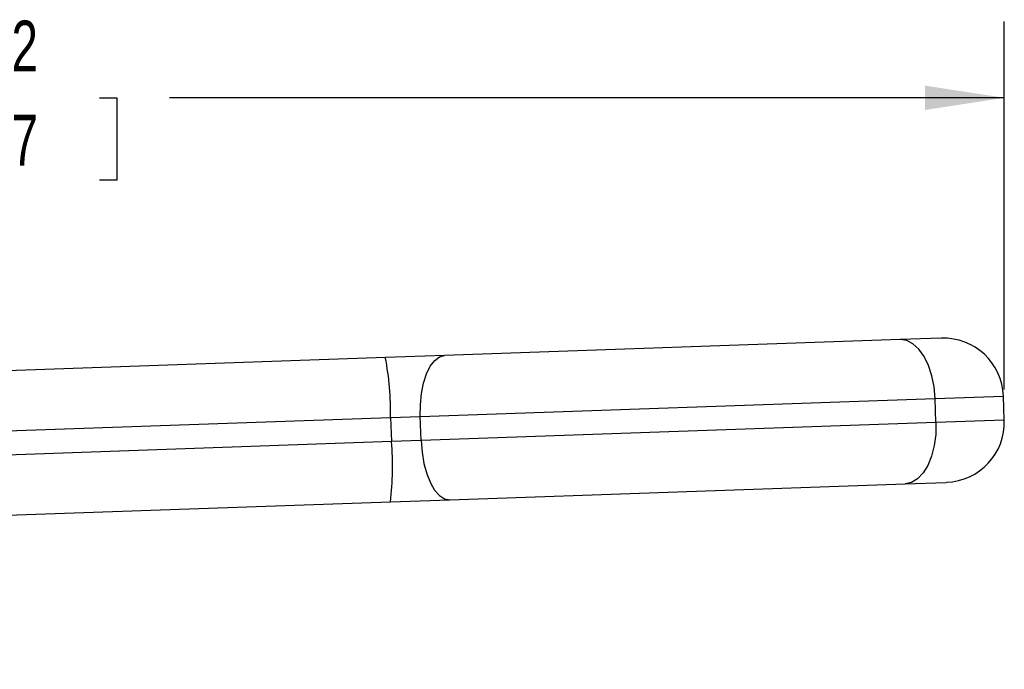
# Model space of a CAD drawing. Header units: inches. Extents: x 0.2 to 10.8, y 0.2 to 8.2.
# Tile 8 of 14: x 3.7 to 5.3, y 3.6 to 4.7. Entities that reach past the tile are written whole.
import ezdxf

# ---------------------------------------------------------------- set-up
doc = ezdxf.new("R2010")
doc.units = ezdxf.units.IN
doc.header["$MEASUREMENT"] = 0
doc.linetypes.add('SLD-Solid', pattern=[0])
doc.layers.add('DIMENSIONS', color=140, linetype='SLD-Solid', lineweight=25)
doc.styles.add('SLDTEXTSTYLE0', font='TXT', dxfattribs={"width": 0.7})
doc.dimstyles.new('SLDDIMSTYLE1', dxfattribs={"dimtxt": 0.084961, "dimasz": 0.13, "dimexe": 0, "dimexo": 0.0625, "dimgap": 0.02124, "dimtad": 0, "dimtih": 1, "dimtoh": 1, "dimrnd": 1e-09, "dimzin": 12, "dimdsep": 46, "dimtxsty": 'SLDTEXTSTYLE0', "dimsah": 1, "dimcen": 0.09, "dimadec": 0, "dimazin": 3, "dimtfac": 1, "dimtofl": 0, "dimtmove": 0, "dimatfit": 3, "dimfxl": 0, "dimfrac": 2, "dimtolj": 1, "dimtzin": 12, "dimarcsym": 0})

# ---------------------------------------------------------------- blocks, each defined once
blk = doc.blocks.new('_D_2')
at = {"layer": 'DIMENSIONS'}
for p, q in [((2.072, 3.6589), (2.072, 4.6699)), ((5.2897, 4.0669), (5.2897, 4.6699)), ((2.072, 4.5449), (3.4395, 4.5449)), ((3.5546, 4.5449), (3.5261, 4.5449)), ((3.5261, 4.5449), (3.5261, 4.4099)), ((3.8071, 4.5449), (3.8356, 4.5449)), ((3.8356, 4.5449), (3.8356, 4.4099)), ((5.2897, 4.5449), (3.9222, 4.5449)), ((3.5261, 4.4099), (3.5546, 4.4099)), ((3.8356, 4.4099), (3.8071, 4.4099))]:
    blk.add_line(p, q, dxfattribs=at)
for points in [[(2.072, 4.5449), (2.202, 4.5249), (2.202, 4.5649)], [(5.2897, 4.5449), (5.1597, 4.5649), (5.1597, 4.5249)]]:
    blk.add_solid(points, dxfattribs=at)
at = {"layer": 'DIMENSIONS', "char_height": 0.08333, "attachment_point": 1, "style": 'SLDTEXTSTYLE0'}
for s, insert in [('3.22', (3.5546, 4.6714)), ('81.7', (3.5546, 4.5173))]:
    blk.add_mtext(s, dxfattribs=dict(at, insert=insert))

msp = doc.modelspace()

# ---------------------------------------------------------------- linework, layer by layer
for p, q in [((5.1194, 4.1488), (4.3728, 4.1227)), ((5.1866, 4.1512), (5.1194, 4.1488)), ((4.2756, 4.1193), (3.1996, 4.0818)), ((4.3728, 4.1227), (4.2756, 4.1193)), ((4.3328, 4.0229), (5.1764, 4.0523)), ((5.1764, 4.0523), (5.2884, 4.0562)), ((5.1777, 4.013), (5.1764, 4.0523)), ((5.2897, 4.0169), (5.2884, 4.0562)), ((3.203, 3.9834), (4.2842, 4.0212)), ((4.2842, 4.0212), (4.3328, 4.0229)), ((4.2842, 4.0212), (4.2856, 3.9818)), ((4.3342, 3.9835), (4.3328, 4.0229)), ((5.1777, 4.013), (4.3342, 3.9835)), ((5.2897, 4.0169), (5.1777, 4.013)), ((4.2856, 3.9818), (3.2044, 3.9441)), ((4.3342, 3.9835), (4.2856, 3.9818)), ((4.381, 3.8867), (5.1276, 3.9127)), ((5.1276, 3.9127), (5.1948, 3.9151)), ((3.2078, 3.8457), (4.2838, 3.8833)), ((4.2838, 3.8833), (4.381, 3.8867))]:
    msp.add_line(p, q)
at = {"flags": 128}
for points in [[(5.1764, 4.0523), (5.1747, 4.0715), (5.171, 4.0898), (5.1654, 4.1067), (5.1583, 4.1213), (5.1497, 4.1333), (5.1401, 4.142), (5.1299, 4.1473), (5.1194, 4.1488)], [(4.3328, 4.0229), (4.333, 4.0421), (4.3348, 4.0606), (4.3382, 4.0778), (4.3431, 4.0929), (4.3493, 4.1053), (4.3565, 4.1147), (4.3644, 4.1206), (4.3728, 4.1227)], [(5.1777, 4.013), (5.1774, 3.9937), (5.175, 3.9752), (5.1706, 3.958), (5.1645, 3.9429), (5.1568, 3.9304), (5.1478, 3.9209), (5.138, 3.915), (5.1276, 3.9127)], [(4.3342, 3.9835), (4.3357, 3.9644), (4.3388, 3.946), (4.3434, 3.9291), (4.3494, 3.9144), (4.3564, 3.9024), (4.3642, 3.8936), (4.3725, 3.8883), (4.381, 3.8867)]]:
    msp.add_lwpolyline(points, dxfattribs=at)
for centre, radius, start, end in [((5.19, 4.0528), 0.0984, 2, 92), ((3.8163, 4.0294), 0.468, 358.9947, 11.0838), ((5.1914, 4.0135), 0.0984, 272, 2), ((3.8194, 3.941), 0.468, 352.9162, 5.0053)]:
    msp.add_arc(centre, radius, start, end)

# ---------------------------------------------------------------- dimensions: what is measured, and where the dimension line sits
at = {"layer": 'DIMENSIONS'}
dim = msp.add_linear_dim(base=(5.2897, 4.5449), p1=(2.072, 3.6089), p2=(5.2897, 4.0169), dimstyle='SLDDIMSTYLE1', dxfattribs=at)
dim.commit()
dim.dimension.update_dxf_attribs({"geometry": '_D_2', "text_midpoint": (3.6809, 4.5449), "dimtype": 160})

doc.saveas('drawing.dxf')
